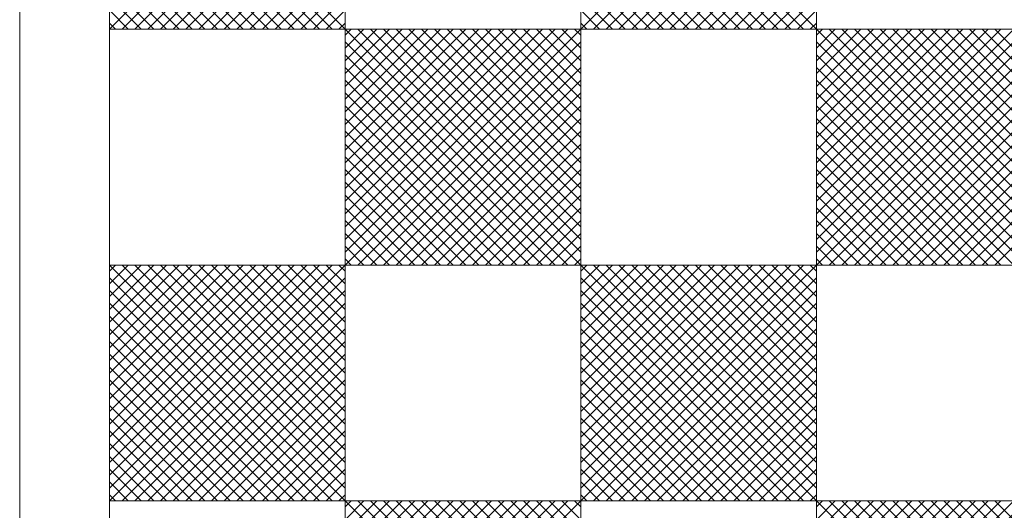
# Model space of a CAD drawing. Header units: centimetres. Extents: x -35.3 to 32, y -35 to 36.2.
# Tile 13 of 54: x -10.3 to 0.6, y -12.1 to -6.7. Entities that reach past the tile are written whole.
import ezdxf

# ---------------------------------------------------------------- set-up
doc = ezdxf.new("R2010")
doc.units = ezdxf.units.CM
doc.header["$MEASUREMENT"] = 0
doc.layers.add('Layer 1', color=7, linetype='Continuous')

msp = doc.modelspace()

# ---------------------------------------------------------------- linework, layer by layer
at = {"layer": 'Layer 1', "lineweight": 9}
msp.add_open_spline([(1.12296, 6.24791), (1.12296, 6.24791), (1.22295, 6.24791), (1.22295, 6.24791), (1.22295, 6.24791), (1.71796, 6.24791), (2.12296, 5.84291), (2.12296, 5.3479), (2.12296, 5.3479), (2.12296, 5.3479), (2.12296, 4.75791), (2.12296, 4.75791), (2.12296, 4.75791), (2.12296, 4.75791), (12.32296, 4.75791), (12.32296, 4.75791), (12.32296, 4.75791), (12.48797, 4.75791), (12.62296, 4.62291), (12.62296, 4.45791), (12.62296, 4.45791), (12.62296, 4.45791), (12.62296, -18.29197), (12.62296, -18.29197), (12.62296, -18.29197), (12.62296, -18.45697), (12.48797, -18.59197), (12.32296, -18.59197), (12.32296, -18.59197), (12.32296, -18.59197), (2.12296, -18.59197), (2.12296, -18.59197), (2.12296, -18.59197), (2.12296, -18.59197), (2.12296, -18.87196), (2.12296, -18.87196), (2.12296, -18.87196), (2.12296, -19.36697), (1.71796, -19.77197), (1.22295, -19.77197), (1.22295, -19.77197), (1.22295, -19.77197), (1.12296, -19.77197), (1.12296, -19.77197), (1.12296, -19.77197), (0.62796, -19.77197), (0.22296, -19.36697), (0.22296, -18.87196), (0.22296, -18.87196), (0.22296, -18.87196), (0.22296, -18.59197), (0.22296, -18.59197), (0.22296, -18.59197), (0.22296, -18.59197), (-9.97704, -18.59197), (-9.97704, -18.59197), (-9.97704, -18.59197), (-10.14204, -18.59197), (-10.27704, -18.45697), (-10.27704, -18.29197), (-10.27704, -18.29197), (-10.27704, -18.29197), (-10.27704, 4.45791), (-10.27704, 4.45791), (-10.27704, 4.45791), (-10.27704, 4.62291), (-10.14204, 4.75791), (-9.97704, 4.75791), (-9.97704, 4.75791), (-9.97704, 4.75791), (0.22296, 4.75791), (0.22296, 4.75791), (0.22296, 4.75791), (0.22296, 4.75791), (0.22296, 5.3479), (0.22296, 5.3479), (0.22296, 5.3479), (0.22296, 5.84291), (0.62796, 6.24791), (1.12296, 6.24791)], degree=3, knots=[0, 0, 0, 0, 0.04761905, 0.04761905, 0.04761905, 0.04761905, 0.0952381, 0.0952381, 0.0952381, 0.0952381, 0.14285714, 0.14285714, 0.14285714, 0.14285714, 0.19047619, 0.19047619, 0.19047619, 0.19047619, 0.23809524, 0.23809524, 0.23809524, 0.23809524, 0.28571429, 0.28571429, 0.28571429, 0.28571429, 0.33333333, 0.33333333, 0.33333333, 0.33333333, 0.38095238, 0.38095238, 0.38095238, 0.38095238, 0.42857143, 0.42857143, 0.42857143, 0.42857143, 0.47619048, 0.47619048, 0.47619048, 0.47619048, 0.52380952, 0.52380952, 0.52380952, 0.52380952, 0.57142857, 0.57142857, 0.57142857, 0.57142857, 0.61904762, 0.61904762, 0.61904762, 0.61904762, 0.66666667, 0.66666667, 0.66666667, 0.66666667, 0.71428571, 0.71428571, 0.71428571, 0.71428571, 0.76190476, 0.76190476, 0.76190476, 0.76190476, 0.80952381, 0.80952381, 0.80952381, 0.80952381, 0.85714286, 0.85714286, 0.85714286, 0.85714286, 0.9047619, 0.9047619, 0.9047619, 0.9047619, 1, 1, 1, 1], dxfattribs=at)
at = {"layer": 'Layer 1', "color": 1, "lineweight": 9}
for points in [[(-9.28154, -6.78202), (-9.28154, -6.78202), (-9.28154, -4.16843), (-9.28154, -4.16843), (-9.28154, -4.16843), (-9.28154, -4.16843), (-6.6679, -4.16843), (-6.6679, -4.16843), (-6.6679, -4.16843), (-6.6679, -4.16843), (-6.6679, -6.78202), (-6.6679, -6.78202), (-6.6679, -6.78202), (-6.6679, -6.78202), (-9.28154, -6.78202), (-9.28154, -6.78202)], [(-4.05426, -6.78202), (-4.05426, -6.78202), (-4.05426, -4.16843), (-4.05426, -4.16843), (-4.05426, -4.16843), (-4.05426, -4.16843), (-1.44062, -4.16843), (-1.44062, -4.16843), (-1.44062, -4.16843), (-1.44062, -4.16843), (-1.44062, -6.78202), (-1.44062, -6.78202), (-1.44062, -6.78202), (-1.44062, -6.78202), (-4.05426, -6.78202), (-4.05426, -6.78202)], [(-6.6679, -9.39561), (-6.6679, -9.39561), (-6.6679, -6.78202), (-6.6679, -6.78202), (-6.6679, -6.78202), (-6.6679, -6.78202), (-4.05426, -6.78202), (-4.05426, -6.78202), (-4.05426, -6.78202), (-4.05426, -6.78202), (-4.05426, -9.39561), (-4.05426, -9.39561), (-4.05426, -9.39561), (-4.05426, -9.39561), (-6.6679, -9.39561), (-6.6679, -9.39561)], [(-1.44062, -9.39561), (-1.44062, -9.39561), (-1.44062, -6.78202), (-1.44062, -6.78202), (-1.44062, -6.78202), (-1.44062, -6.78202), (1.17302, -6.78202), (1.17302, -6.78202), (1.17302, -6.78202), (1.17302, -6.78202), (1.17302, -9.39561), (1.17302, -9.39561), (1.17302, -9.39561), (1.17302, -9.39561), (-1.44062, -9.39561), (-1.44062, -9.39561)], [(-9.28154, -12.0092), (-9.28154, -12.0092), (-9.28154, -9.39561), (-9.28154, -9.39561), (-9.28154, -9.39561), (-9.28154, -9.39561), (-6.6679, -9.39561), (-6.6679, -9.39561), (-6.6679, -9.39561), (-6.6679, -9.39561), (-6.6679, -12.0092), (-6.6679, -12.0092), (-6.6679, -12.0092), (-6.6679, -12.0092), (-9.28154, -12.0092), (-9.28154, -12.0092)], [(-4.05426, -12.0092), (-4.05426, -12.0092), (-4.05426, -9.39561), (-4.05426, -9.39561), (-4.05426, -9.39561), (-4.05426, -9.39561), (-1.44062, -9.39561), (-1.44062, -9.39561), (-1.44062, -9.39561), (-1.44062, -9.39561), (-1.44062, -12.0092), (-1.44062, -12.0092), (-1.44062, -12.0092), (-1.44062, -12.0092), (-4.05426, -12.0092), (-4.05426, -12.0092)], [(-6.6679, -14.62279), (-6.6679, -14.62279), (-6.6679, -12.0092), (-6.6679, -12.0092), (-6.6679, -12.0092), (-6.6679, -12.0092), (-4.05426, -12.0092), (-4.05426, -12.0092), (-4.05426, -12.0092), (-4.05426, -12.0092), (-4.05426, -14.62279), (-4.05426, -14.62279), (-4.05426, -14.62279), (-4.05426, -14.62279), (-6.6679, -14.62279), (-6.6679, -14.62279)], [(-1.44062, -14.62279), (-1.44062, -14.62279), (-1.44062, -12.0092), (-1.44062, -12.0092), (-1.44062, -12.0092), (-1.44062, -12.0092), (1.17302, -12.0092), (1.17302, -12.0092), (1.17302, -12.0092), (1.17302, -12.0092), (1.17302, -14.62279), (1.17302, -14.62279), (1.17302, -14.62279), (1.17302, -14.62279), (-1.44062, -14.62279), (-1.44062, -14.62279)]]:
    msp.add_open_spline(points, degree=3, knots=[0, 0, 0, 0, 0.2, 0.2, 0.2, 0.2, 0.4, 0.4, 0.4, 0.4, 0.6, 0.6, 0.6, 0.6, 1, 1, 1, 1], dxfattribs=at)
for points in [[(-6.6679, -4.16843), (-6.6679, -4.16843), (-9.28154, -6.78202), (-9.28154, -6.78202)], [(-6.6679, -6.78202), (-6.6679, -6.78202), (-9.28154, -4.16843), (-9.28154, -4.16843)], [(-1.44062, -4.16843), (-1.44062, -4.16843), (-4.05426, -6.78202), (-4.05426, -6.78202)], [(-1.44062, -6.78202), (-1.44062, -6.78202), (-4.05426, -4.16843), (-4.05426, -4.16843)], [(-9.28154, -4.30983), (-9.28154, -4.30983), (-6.80935, -6.78202), (-6.80935, -6.78202)], [(-9.1401, -6.78202), (-9.1401, -6.78202), (-6.6679, -4.30982), (-6.6679, -4.30982)], [(-4.05426, -4.30983), (-4.05426, -4.30983), (-1.58207, -6.78202), (-1.58207, -6.78202)], [(-3.91282, -6.78202), (-3.91282, -6.78202), (-1.44062, -4.30982), (-1.44062, -4.30982)], [(-6.95077, -6.78202), (-6.95077, -6.78202), (-9.28154, -4.45125), (-9.28154, -4.45125)], [(-6.6679, -4.45124), (-6.6679, -4.45124), (-8.99868, -6.78202), (-8.99868, -6.78202)], [(-1.72349, -6.78202), (-1.72349, -6.78202), (-4.05426, -4.45125), (-4.05426, -4.45125)], [(-1.44062, -4.45124), (-1.44062, -4.45124), (-3.7714, -6.78202), (-3.7714, -6.78202)], [(-9.28154, -4.59267), (-9.28154, -4.59267), (-7.09219, -6.78202), (-7.09219, -6.78202)], [(-8.85726, -6.78202), (-8.85726, -6.78202), (-6.6679, -4.59266), (-6.6679, -4.59266)], [(-4.05426, -4.59267), (-4.05426, -4.59267), (-1.86491, -6.78202), (-1.86491, -6.78202)], [(-3.62998, -6.78202), (-3.62998, -6.78202), (-1.44062, -4.59266), (-1.44062, -4.59266)], [(-7.23361, -6.78202), (-7.23361, -6.78202), (-9.28154, -4.73409), (-9.28154, -4.73409)], [(-6.6679, -4.73408), (-6.6679, -4.73408), (-8.71584, -6.78202), (-8.71584, -6.78202)], [(-2.00633, -6.78202), (-2.00633, -6.78202), (-4.05426, -4.73409), (-4.05426, -4.73409)], [(-1.44062, -4.73408), (-1.44062, -4.73408), (-3.48856, -6.78202), (-3.48856, -6.78202)], [(-9.28154, -4.87551), (-9.28154, -4.87551), (-7.37503, -6.78202), (-7.37503, -6.78202)], [(-8.57442, -6.78202), (-8.57442, -6.78202), (-6.6679, -4.8755), (-6.6679, -4.8755)], [(-4.05426, -4.87551), (-4.05426, -4.87551), (-2.14775, -6.78202), (-2.14775, -6.78202)], [(-3.34714, -6.78202), (-3.34714, -6.78202), (-1.44062, -4.8755), (-1.44062, -4.8755)], [(-9.28154, -5.01693), (-9.28154, -5.01693), (-7.51645, -6.78202), (-7.51645, -6.78202)], [(-6.6679, -5.01692), (-6.6679, -5.01692), (-8.433, -6.78202), (-8.433, -6.78202)], [(-4.05426, -5.01693), (-4.05426, -5.01693), (-2.28917, -6.78202), (-2.28917, -6.78202)], [(-1.44062, -5.01692), (-1.44062, -5.01692), (-3.20572, -6.78202), (-3.20572, -6.78202)], [(-7.65787, -6.78202), (-7.65787, -6.78202), (-9.28154, -5.15835), (-9.28154, -5.15835)], [(-6.6679, -5.15834), (-6.6679, -5.15834), (-8.29158, -6.78202), (-8.29158, -6.78202)], [(-2.43059, -6.78202), (-2.43059, -6.78202), (-4.05426, -5.15835), (-4.05426, -5.15835)], [(-1.44062, -5.15834), (-1.44062, -5.15834), (-3.0643, -6.78202), (-3.0643, -6.78202)], [(-9.28154, -5.29977), (-9.28154, -5.29977), (-7.79929, -6.78202), (-7.79929, -6.78202)], [(-8.15016, -6.78202), (-8.15016, -6.78202), (-6.6679, -5.29976), (-6.6679, -5.29976)], [(-4.05426, -5.29977), (-4.05426, -5.29977), (-2.57201, -6.78202), (-2.57201, -6.78202)], [(-2.92288, -6.78202), (-2.92288, -6.78202), (-1.44062, -5.29976), (-1.44062, -5.29976)], [(-7.94071, -6.78202), (-7.94071, -6.78202), (-9.28154, -5.44119), (-9.28154, -5.44119)], [(-6.6679, -5.44118), (-6.6679, -5.44118), (-8.00874, -6.78202), (-8.00874, -6.78202)], [(-2.71343, -6.78202), (-2.71343, -6.78202), (-4.05426, -5.44119), (-4.05426, -5.44119)], [(-1.44062, -5.44118), (-1.44062, -5.44118), (-2.78146, -6.78202), (-2.78146, -6.78202)], [(-9.28154, -5.58261), (-9.28154, -5.58261), (-8.08213, -6.78202), (-8.08213, -6.78202)], [(-7.86732, -6.78202), (-7.86732, -6.78202), (-6.6679, -5.5826), (-6.6679, -5.5826)], [(-4.05426, -5.58261), (-4.05426, -5.58261), (-2.85485, -6.78202), (-2.85485, -6.78202)], [(-2.64004, -6.78202), (-2.64004, -6.78202), (-1.44062, -5.5826), (-1.44062, -5.5826)], [(-8.22355, -6.78202), (-8.22355, -6.78202), (-9.28154, -5.72403), (-9.28154, -5.72403)], [(-6.6679, -5.72402), (-6.6679, -5.72402), (-7.7259, -6.78202), (-7.7259, -6.78202)], [(-2.99627, -6.78202), (-2.99627, -6.78202), (-4.05426, -5.72403), (-4.05426, -5.72403)], [(-1.44062, -5.72402), (-1.44062, -5.72402), (-2.49862, -6.78202), (-2.49862, -6.78202)], [(-9.28154, -5.86545), (-9.28154, -5.86545), (-8.36497, -6.78202), (-8.36497, -6.78202)], [(-7.58448, -6.78202), (-7.58448, -6.78202), (-6.6679, -5.86544), (-6.6679, -5.86544)], [(-4.05426, -5.86545), (-4.05426, -5.86545), (-3.13769, -6.78202), (-3.13769, -6.78202)], [(-2.3572, -6.78202), (-2.3572, -6.78202), (-1.44062, -5.86544), (-1.44062, -5.86544)], [(-8.50639, -6.78202), (-8.50639, -6.78202), (-9.28154, -6.00687), (-9.28154, -6.00687)], [(-6.6679, -6.00686), (-6.6679, -6.00686), (-7.44306, -6.78202), (-7.44306, -6.78202)], [(-3.27911, -6.78202), (-3.27911, -6.78202), (-4.05426, -6.00687), (-4.05426, -6.00687)], [(-1.44062, -6.00686), (-1.44062, -6.00686), (-2.21578, -6.78202), (-2.21578, -6.78202)], [(-9.28154, -6.14829), (-9.28154, -6.14829), (-8.64781, -6.78202), (-8.64781, -6.78202)], [(-7.30164, -6.78202), (-7.30164, -6.78202), (-6.6679, -6.14828), (-6.6679, -6.14828)], [(-4.05426, -6.14829), (-4.05426, -6.14829), (-3.42053, -6.78202), (-3.42053, -6.78202)], [(-2.07436, -6.78202), (-2.07436, -6.78202), (-1.44062, -6.14828), (-1.44062, -6.14828)], [(-8.78923, -6.78202), (-8.78923, -6.78202), (-9.28154, -6.28971), (-9.28154, -6.28971)], [(-6.6679, -6.2897), (-6.6679, -6.2897), (-7.16022, -6.78202), (-7.16022, -6.78202)], [(-3.56195, -6.78202), (-3.56195, -6.78202), (-4.05426, -6.28971), (-4.05426, -6.28971)], [(-1.44062, -6.2897), (-1.44062, -6.2897), (-1.93294, -6.78202), (-1.93294, -6.78202)], [(-8.93065, -6.78202), (-8.93065, -6.78202), (-9.28154, -6.43113), (-9.28154, -6.43113)], [(-7.0188, -6.78202), (-7.0188, -6.78202), (-6.6679, -6.43112), (-6.6679, -6.43112)], [(-3.70337, -6.78202), (-3.70337, -6.78202), (-4.05426, -6.43113), (-4.05426, -6.43113)], [(-1.79152, -6.78202), (-1.79152, -6.78202), (-1.44062, -6.43112), (-1.44062, -6.43112)], [(-9.28154, -6.57255), (-9.28154, -6.57255), (-9.07207, -6.78202), (-9.07207, -6.78202)], [(-6.6679, -6.57254), (-6.6679, -6.57254), (-6.87738, -6.78202), (-6.87738, -6.78202)], [(-4.05426, -6.57255), (-4.05426, -6.57255), (-3.84479, -6.78202), (-3.84479, -6.78202)], [(-1.44062, -6.57254), (-1.44062, -6.57254), (-1.6501, -6.78202), (-1.6501, -6.78202)], [(-9.28154, -6.71397), (-9.28154, -6.71397), (-9.21349, -6.78202), (-9.21349, -6.78202)], [(-6.73596, -6.78202), (-6.73596, -6.78202), (-6.6679, -6.71396), (-6.6679, -6.71396)], [(-4.05426, -6.71397), (-4.05426, -6.71397), (-3.98621, -6.78202), (-3.98621, -6.78202)], [(-1.50868, -6.78202), (-1.50868, -6.78202), (-1.44062, -6.71396), (-1.44062, -6.71396)], [(-9.28154, -9.39561), (-9.28154, -9.39561), (-9.28154, -6.78202), (-9.28154, -6.78202)], [(-6.6679, -6.85007), (-6.6679, -6.85007), (-6.59985, -6.78202), (-6.59985, -6.78202)], [(-6.6679, -6.99149), (-6.6679, -6.99149), (-6.45843, -6.78202), (-6.45843, -6.78202)], [(-6.31701, -6.78202), (-6.31701, -6.78202), (-6.6679, -7.13291), (-6.6679, -7.13291)], [(-6.17559, -6.78202), (-6.17559, -6.78202), (-6.6679, -7.27433), (-6.6679, -7.27433)], [(-6.6679, -7.41575), (-6.6679, -7.41575), (-6.03417, -6.78202), (-6.03417, -6.78202)], [(-5.89275, -6.78202), (-5.89275, -6.78202), (-6.6679, -7.55717), (-6.6679, -7.55717)], [(-6.6679, -7.69859), (-6.6679, -7.69859), (-5.75133, -6.78202), (-5.75133, -6.78202)], [(-5.60991, -6.78202), (-5.60991, -6.78202), (-6.6679, -7.84001), (-6.6679, -7.84001)], [(-6.6679, -7.98143), (-6.6679, -7.98143), (-5.46849, -6.78202), (-5.46849, -6.78202)], [(-5.32707, -6.78202), (-5.32707, -6.78202), (-6.6679, -8.12285), (-6.6679, -8.12285)], [(-6.6679, -8.26427), (-6.6679, -8.26427), (-5.18565, -6.78202), (-5.18565, -6.78202)], [(-5.04423, -6.78202), (-5.04423, -6.78202), (-6.6679, -8.40569), (-6.6679, -8.40569)], [(-6.6679, -8.54711), (-6.6679, -8.54711), (-4.90281, -6.78202), (-4.90281, -6.78202)], [(-6.6679, -8.68853), (-6.6679, -8.68853), (-4.76139, -6.78202), (-4.76139, -6.78202)], [(-4.61997, -6.78202), (-4.61997, -6.78202), (-6.6679, -8.82995), (-6.6679, -8.82995)], [(-6.6679, -8.97137), (-6.6679, -8.97137), (-4.47855, -6.78202), (-4.47855, -6.78202)], [(-4.33713, -6.78202), (-4.33713, -6.78202), (-6.6679, -9.11279), (-6.6679, -9.11279)], [(-6.6679, -9.25421), (-6.6679, -9.25421), (-4.19571, -6.78202), (-4.19571, -6.78202)], [(-4.05426, -6.78202), (-4.05426, -6.78202), (-6.6679, -9.39561), (-6.6679, -9.39561)], [(-4.05426, -9.39561), (-4.05426, -9.39561), (-6.6679, -6.78202), (-6.6679, -6.78202)], [(-6.52646, -6.78202), (-6.52646, -6.78202), (-4.05426, -9.25422), (-4.05426, -9.25422)], [(-4.05426, -9.1128), (-4.05426, -9.1128), (-6.38504, -6.78202), (-6.38504, -6.78202)], [(-6.24362, -6.78202), (-6.24362, -6.78202), (-4.05426, -8.97138), (-4.05426, -8.97138)], [(-4.05426, -8.82996), (-4.05426, -8.82996), (-6.1022, -6.78202), (-6.1022, -6.78202)], [(-5.96078, -6.78202), (-5.96078, -6.78202), (-4.05426, -8.68854), (-4.05426, -8.68854)], [(-4.05426, -8.54712), (-4.05426, -8.54712), (-5.81936, -6.78202), (-5.81936, -6.78202)], [(-4.05426, -8.4057), (-4.05426, -8.4057), (-5.67794, -6.78202), (-5.67794, -6.78202)], [(-5.53652, -6.78202), (-5.53652, -6.78202), (-4.05426, -8.26428), (-4.05426, -8.26428)], [(-4.05426, -8.12286), (-4.05426, -8.12286), (-5.3951, -6.78202), (-5.3951, -6.78202)], [(-5.25368, -6.78202), (-5.25368, -6.78202), (-4.05426, -7.98144), (-4.05426, -7.98144)], [(-4.05426, -7.84002), (-4.05426, -7.84002), (-5.11226, -6.78202), (-5.11226, -6.78202)], [(-4.97084, -6.78202), (-4.97084, -6.78202), (-4.05426, -7.6986), (-4.05426, -7.6986)], [(-4.05426, -7.55718), (-4.05426, -7.55718), (-4.82942, -6.78202), (-4.82942, -6.78202)], [(-4.688, -6.78202), (-4.688, -6.78202), (-4.05426, -7.41576), (-4.05426, -7.41576)], [(-4.05426, -7.27434), (-4.05426, -7.27434), (-4.54658, -6.78202), (-4.54658, -6.78202)], [(-4.40516, -6.78202), (-4.40516, -6.78202), (-4.05426, -7.13292), (-4.05426, -7.13292)], [(-4.05426, -6.9915), (-4.05426, -6.9915), (-4.26374, -6.78202), (-4.26374, -6.78202)], [(-4.12232, -6.78202), (-4.12232, -6.78202), (-4.05426, -6.85008), (-4.05426, -6.85008)], [(-1.44062, -6.85007), (-1.44062, -6.85007), (-1.37257, -6.78202), (-1.37257, -6.78202)], [(-1.44062, -6.99149), (-1.44062, -6.99149), (-1.23115, -6.78202), (-1.23115, -6.78202)], [(-1.08973, -6.78202), (-1.08973, -6.78202), (-1.44062, -7.13291), (-1.44062, -7.13291)], [(-0.94831, -6.78202), (-0.94831, -6.78202), (-1.44062, -7.27433), (-1.44062, -7.27433)], [(-1.44062, -7.41575), (-1.44062, -7.41575), (-0.80689, -6.78202), (-0.80689, -6.78202)], [(-0.66547, -6.78202), (-0.66547, -6.78202), (-1.44062, -7.55717), (-1.44062, -7.55717)], [(-1.44062, -7.69859), (-1.44062, -7.69859), (-0.52405, -6.78202), (-0.52405, -6.78202)], [(-0.38263, -6.78202), (-0.38263, -6.78202), (-1.44062, -7.84001), (-1.44062, -7.84001)], [(-1.44062, -7.98143), (-1.44062, -7.98143), (-0.24121, -6.78202), (-0.24121, -6.78202)], [(-0.09979, -6.78202), (-0.09979, -6.78202), (-1.44062, -8.12285), (-1.44062, -8.12285)], [(-1.44062, -8.26427), (-1.44062, -8.26427), (0.04163, -6.78202), (0.04163, -6.78202)], [(0.18305, -6.78202), (0.18305, -6.78202), (-1.44062, -8.40569), (-1.44062, -8.40569)], [(-1.44062, -8.54711), (-1.44062, -8.54711), (0.32447, -6.78202), (0.32447, -6.78202)], [(-1.44062, -8.68853), (-1.44062, -8.68853), (0.46589, -6.78202), (0.46589, -6.78202)], [(0.60731, -6.78202), (0.60731, -6.78202), (-1.44062, -8.82995), (-1.44062, -8.82995)], [(-1.44062, -8.97137), (-1.44062, -8.97137), (0.74873, -6.78202), (0.74873, -6.78202)], [(0.89015, -6.78202), (0.89015, -6.78202), (-1.44062, -9.11279), (-1.44062, -9.11279)], [(-1.44062, -9.25421), (-1.44062, -9.25421), (1.03157, -6.78202), (1.03157, -6.78202)], [(1.17302, -6.78202), (1.17302, -6.78202), (-1.44062, -9.39561), (-1.44062, -9.39561)], [(1.17302, -9.39561), (1.17302, -9.39561), (-1.44062, -6.78202), (-1.44062, -6.78202)], [(-1.29918, -6.78202), (-1.29918, -6.78202), (1.17302, -9.25422), (1.17302, -9.25422)], [(1.17302, -9.1128), (1.17302, -9.1128), (-1.15776, -6.78202), (-1.15776, -6.78202)], [(-1.01634, -6.78202), (-1.01634, -6.78202), (1.17302, -8.97138), (1.17302, -8.97138)], [(1.17302, -8.82996), (1.17302, -8.82996), (-0.87492, -6.78202), (-0.87492, -6.78202)], [(-0.7335, -6.78202), (-0.7335, -6.78202), (1.17302, -8.68854), (1.17302, -8.68854)], [(1.17302, -8.54712), (1.17302, -8.54712), (-0.59208, -6.78202), (-0.59208, -6.78202)], [(1.17302, -8.4057), (1.17302, -8.4057), (-0.45066, -6.78202), (-0.45066, -6.78202)], [(-0.30924, -6.78202), (-0.30924, -6.78202), (1.17302, -8.26428), (1.17302, -8.26428)], [(1.17302, -8.12286), (1.17302, -8.12286), (-0.16782, -6.78202), (-0.16782, -6.78202)], [(-0.0264, -6.78202), (-0.0264, -6.78202), (1.17302, -7.98144), (1.17302, -7.98144)], [(1.17302, -7.84002), (1.17302, -7.84002), (0.11502, -6.78202), (0.11502, -6.78202)], [(0.25644, -6.78202), (0.25644, -6.78202), (1.17302, -7.6986), (1.17302, -7.6986)], [(1.17302, -7.55718), (1.17302, -7.55718), (0.39786, -6.78202), (0.39786, -6.78202)], [(0.53928, -6.78202), (0.53928, -6.78202), (1.17302, -7.41576), (1.17302, -7.41576)], [(-6.6679, -6.92342), (-6.6679, -6.92342), (-4.19571, -9.39561), (-4.19571, -9.39561)], [(-6.52646, -9.39561), (-6.52646, -9.39561), (-4.05426, -6.92341), (-4.05426, -6.92341)], [(-1.44062, -6.92342), (-1.44062, -6.92342), (1.03157, -9.39561), (1.03157, -9.39561)], [(-1.29918, -9.39561), (-1.29918, -9.39561), (1.17302, -6.92341), (1.17302, -6.92341)], [(-4.33713, -9.39561), (-4.33713, -9.39561), (-6.6679, -7.06484), (-6.6679, -7.06484)], [(-4.05426, -7.06483), (-4.05426, -7.06483), (-6.38504, -9.39561), (-6.38504, -9.39561)], [(0.89015, -9.39561), (0.89015, -9.39561), (-1.44062, -7.06484), (-1.44062, -7.06484)], [(1.17302, -7.06483), (1.17302, -7.06483), (-1.15776, -9.39561), (-1.15776, -9.39561)], [(-6.6679, -7.20626), (-6.6679, -7.20626), (-4.47855, -9.39561), (-4.47855, -9.39561)], [(-6.24362, -9.39561), (-6.24362, -9.39561), (-4.05426, -7.20625), (-4.05426, -7.20625)], [(-1.44062, -7.20626), (-1.44062, -7.20626), (0.74873, -9.39561), (0.74873, -9.39561)], [(-1.01634, -9.39561), (-1.01634, -9.39561), (1.17302, -7.20625), (1.17302, -7.20625)], [(-4.61997, -9.39561), (-4.61997, -9.39561), (-6.6679, -7.34768), (-6.6679, -7.34768)], [(-4.05426, -7.34767), (-4.05426, -7.34767), (-6.1022, -9.39561), (-6.1022, -9.39561)], [(0.60731, -9.39561), (0.60731, -9.39561), (-1.44062, -7.34768), (-1.44062, -7.34768)], [(1.17302, -7.34767), (1.17302, -7.34767), (-0.87492, -9.39561), (-0.87492, -9.39561)], [(-6.6679, -7.4891), (-6.6679, -7.4891), (-4.76139, -9.39561), (-4.76139, -9.39561)], [(-5.96078, -9.39561), (-5.96078, -9.39561), (-4.05426, -7.48909), (-4.05426, -7.48909)], [(-1.44062, -7.4891), (-1.44062, -7.4891), (0.46589, -9.39561), (0.46589, -9.39561)], [(-0.7335, -9.39561), (-0.7335, -9.39561), (1.17302, -7.48909), (1.17302, -7.48909)], [(-6.6679, -7.63052), (-6.6679, -7.63052), (-4.90281, -9.39561), (-4.90281, -9.39561)], [(-4.05426, -7.63051), (-4.05426, -7.63051), (-5.81936, -9.39561), (-5.81936, -9.39561)], [(-1.44062, -7.63052), (-1.44062, -7.63052), (0.32447, -9.39561), (0.32447, -9.39561)], [(1.17302, -7.63051), (1.17302, -7.63051), (-0.59208, -9.39561), (-0.59208, -9.39561)], [(-5.04423, -9.39561), (-5.04423, -9.39561), (-6.6679, -7.77194), (-6.6679, -7.77194)], [(-4.05426, -7.77193), (-4.05426, -7.77193), (-5.67794, -9.39561), (-5.67794, -9.39561)], [(0.18305, -9.39561), (0.18305, -9.39561), (-1.44062, -7.77194), (-1.44062, -7.77194)], [(1.17302, -7.77193), (1.17302, -7.77193), (-0.45066, -9.39561), (-0.45066, -9.39561)], [(-6.6679, -7.91336), (-6.6679, -7.91336), (-5.18565, -9.39561), (-5.18565, -9.39561)], [(-5.53652, -9.39561), (-5.53652, -9.39561), (-4.05426, -7.91335), (-4.05426, -7.91335)], [(-1.44062, -7.91336), (-1.44062, -7.91336), (0.04163, -9.39561), (0.04163, -9.39561)], [(-0.30924, -9.39561), (-0.30924, -9.39561), (1.17302, -7.91335), (1.17302, -7.91335)], [(-5.32707, -9.39561), (-5.32707, -9.39561), (-6.6679, -8.05478), (-6.6679, -8.05478)], [(-4.05426, -8.05477), (-4.05426, -8.05477), (-5.3951, -9.39561), (-5.3951, -9.39561)], [(-0.09979, -9.39561), (-0.09979, -9.39561), (-1.44062, -8.05478), (-1.44062, -8.05478)], [(1.17302, -8.05477), (1.17302, -8.05477), (-0.16782, -9.39561), (-0.16782, -9.39561)], [(-6.6679, -8.1962), (-6.6679, -8.1962), (-5.46849, -9.39561), (-5.46849, -9.39561)], [(-5.25368, -9.39561), (-5.25368, -9.39561), (-4.05426, -8.19619), (-4.05426, -8.19619)], [(-1.44062, -8.1962), (-1.44062, -8.1962), (-0.24121, -9.39561), (-0.24121, -9.39561)], [(-0.0264, -9.39561), (-0.0264, -9.39561), (1.17302, -8.19619), (1.17302, -8.19619)], [(-5.60991, -9.39561), (-5.60991, -9.39561), (-6.6679, -8.33762), (-6.6679, -8.33762)], [(-4.05426, -8.33761), (-4.05426, -8.33761), (-5.11226, -9.39561), (-5.11226, -9.39561)], [(-0.38263, -9.39561), (-0.38263, -9.39561), (-1.44062, -8.33762), (-1.44062, -8.33762)], [(1.17302, -8.33761), (1.17302, -8.33761), (0.11502, -9.39561), (0.11502, -9.39561)], [(-6.6679, -8.47904), (-6.6679, -8.47904), (-5.75133, -9.39561), (-5.75133, -9.39561)], [(-4.97084, -9.39561), (-4.97084, -9.39561), (-4.05426, -8.47903), (-4.05426, -8.47903)], [(-1.44062, -8.47904), (-1.44062, -8.47904), (-0.52405, -9.39561), (-0.52405, -9.39561)], [(0.25644, -9.39561), (0.25644, -9.39561), (1.17302, -8.47903), (1.17302, -8.47903)], [(-5.89275, -9.39561), (-5.89275, -9.39561), (-6.6679, -8.62046), (-6.6679, -8.62046)], [(-4.05426, -8.62045), (-4.05426, -8.62045), (-4.82942, -9.39561), (-4.82942, -9.39561)], [(-0.66547, -9.39561), (-0.66547, -9.39561), (-1.44062, -8.62046), (-1.44062, -8.62046)], [(1.17302, -8.62045), (1.17302, -8.62045), (0.39786, -9.39561), (0.39786, -9.39561)], [(-6.6679, -8.76188), (-6.6679, -8.76188), (-6.03417, -9.39561), (-6.03417, -9.39561)], [(-4.688, -9.39561), (-4.688, -9.39561), (-4.05426, -8.76187), (-4.05426, -8.76187)], [(-1.44062, -8.76188), (-1.44062, -8.76188), (-0.80689, -9.39561), (-0.80689, -9.39561)], [(0.53928, -9.39561), (0.53928, -9.39561), (1.17302, -8.76187), (1.17302, -8.76187)], [(-6.17559, -9.39561), (-6.17559, -9.39561), (-6.6679, -8.9033), (-6.6679, -8.9033)], [(-4.05426, -8.90329), (-4.05426, -8.90329), (-4.54658, -9.39561), (-4.54658, -9.39561)], [(-0.94831, -9.39561), (-0.94831, -9.39561), (-1.44062, -8.9033), (-1.44062, -8.9033)], [(-6.31701, -9.39561), (-6.31701, -9.39561), (-6.6679, -9.04472), (-6.6679, -9.04472)], [(-4.40516, -9.39561), (-4.40516, -9.39561), (-4.05426, -9.04471), (-4.05426, -9.04471)], [(-1.08973, -9.39561), (-1.08973, -9.39561), (-1.44062, -9.04472), (-1.44062, -9.04472)], [(-6.6679, -9.18614), (-6.6679, -9.18614), (-6.45843, -9.39561), (-6.45843, -9.39561)], [(-4.05426, -9.18613), (-4.05426, -9.18613), (-4.26374, -9.39561), (-4.26374, -9.39561)], [(-1.44062, -9.18614), (-1.44062, -9.18614), (-1.23115, -9.39561), (-1.23115, -9.39561)], [(-6.6679, -9.32756), (-6.6679, -9.32756), (-6.59985, -9.39561), (-6.59985, -9.39561)], [(-4.12232, -9.39561), (-4.12232, -9.39561), (-4.05426, -9.32755), (-4.05426, -9.32755)], [(-1.44062, -9.32756), (-1.44062, -9.32756), (-1.37257, -9.39561), (-1.37257, -9.39561)], [(-9.28154, -9.46366), (-9.28154, -9.46366), (-9.21349, -9.39561), (-9.21349, -9.39561)], [(-9.28154, -9.60508), (-9.28154, -9.60508), (-9.07207, -9.39561), (-9.07207, -9.39561)], [(-8.93065, -9.39561), (-8.93065, -9.39561), (-9.28154, -9.7465), (-9.28154, -9.7465)], [(-8.78923, -9.39561), (-8.78923, -9.39561), (-9.28154, -9.88792), (-9.28154, -9.88792)], [(-9.28154, -10.02934), (-9.28154, -10.02934), (-8.64781, -9.39561), (-8.64781, -9.39561)], [(-8.50639, -9.39561), (-8.50639, -9.39561), (-9.28154, -10.17076), (-9.28154, -10.17076)], [(-9.28154, -10.31218), (-9.28154, -10.31218), (-8.36497, -9.39561), (-8.36497, -9.39561)], [(-8.22355, -9.39561), (-8.22355, -9.39561), (-9.28154, -10.4536), (-9.28154, -10.4536)], [(-9.28154, -10.59502), (-9.28154, -10.59502), (-8.08213, -9.39561), (-8.08213, -9.39561)], [(-7.94071, -9.39561), (-7.94071, -9.39561), (-9.28154, -10.73644), (-9.28154, -10.73644)], [(-9.28154, -10.87786), (-9.28154, -10.87786), (-7.79929, -9.39561), (-7.79929, -9.39561)], [(-7.65787, -9.39561), (-7.65787, -9.39561), (-9.28154, -11.01928), (-9.28154, -11.01928)], [(-9.28154, -11.1607), (-9.28154, -11.1607), (-7.51645, -9.39561), (-7.51645, -9.39561)], [(-9.28154, -11.30212), (-9.28154, -11.30212), (-7.37503, -9.39561), (-7.37503, -9.39561)], [(-7.23361, -9.39561), (-7.23361, -9.39561), (-9.28154, -11.44354), (-9.28154, -11.44354)], [(-9.28154, -11.58496), (-9.28154, -11.58496), (-7.09219, -9.39561), (-7.09219, -9.39561)], [(-6.95077, -9.39561), (-6.95077, -9.39561), (-9.28154, -11.72638), (-9.28154, -11.72638)], [(-9.28154, -11.8678), (-9.28154, -11.8678), (-6.80935, -9.39561), (-6.80935, -9.39561)], [(-6.6679, -9.39561), (-6.6679, -9.39561), (-9.28154, -12.0092), (-9.28154, -12.0092)], [(-6.6679, -12.0092), (-6.6679, -12.0092), (-9.28154, -9.39561), (-9.28154, -9.39561)], [(-9.1401, -9.39561), (-9.1401, -9.39561), (-6.6679, -11.86781), (-6.6679, -11.86781)], [(-6.6679, -11.72639), (-6.6679, -11.72639), (-8.99868, -9.39561), (-8.99868, -9.39561)], [(-8.85726, -9.39561), (-8.85726, -9.39561), (-6.6679, -11.58497), (-6.6679, -11.58497)], [(-6.6679, -11.44355), (-6.6679, -11.44355), (-8.71584, -9.39561), (-8.71584, -9.39561)], [(-8.57442, -9.39561), (-8.57442, -9.39561), (-6.6679, -11.30213), (-6.6679, -11.30213)], [(-6.6679, -11.16071), (-6.6679, -11.16071), (-8.433, -9.39561), (-8.433, -9.39561)], [(-6.6679, -11.01929), (-6.6679, -11.01929), (-8.29158, -9.39561), (-8.29158, -9.39561)], [(-8.15016, -9.39561), (-8.15016, -9.39561), (-6.6679, -10.87787), (-6.6679, -10.87787)], [(-6.6679, -10.73645), (-6.6679, -10.73645), (-8.00874, -9.39561), (-8.00874, -9.39561)], [(-7.86732, -9.39561), (-7.86732, -9.39561), (-6.6679, -10.59503), (-6.6679, -10.59503)], [(-6.6679, -10.45361), (-6.6679, -10.45361), (-7.7259, -9.39561), (-7.7259, -9.39561)], [(-7.58448, -9.39561), (-7.58448, -9.39561), (-6.6679, -10.31219), (-6.6679, -10.31219)], [(-6.6679, -10.17077), (-6.6679, -10.17077), (-7.44306, -9.39561), (-7.44306, -9.39561)], [(-7.30164, -9.39561), (-7.30164, -9.39561), (-6.6679, -10.02935), (-6.6679, -10.02935)], [(-6.6679, -9.88793), (-6.6679, -9.88793), (-7.16022, -9.39561), (-7.16022, -9.39561)], [(-7.0188, -9.39561), (-7.0188, -9.39561), (-6.6679, -9.74651), (-6.6679, -9.74651)], [(-6.6679, -9.60509), (-6.6679, -9.60509), (-6.87738, -9.39561), (-6.87738, -9.39561)], [(-6.73596, -9.39561), (-6.73596, -9.39561), (-6.6679, -9.46367), (-6.6679, -9.46367)], [(-4.05426, -9.46366), (-4.05426, -9.46366), (-3.98621, -9.39561), (-3.98621, -9.39561)], [(-4.05426, -9.60508), (-4.05426, -9.60508), (-3.84479, -9.39561), (-3.84479, -9.39561)], [(-3.70337, -9.39561), (-3.70337, -9.39561), (-4.05426, -9.7465), (-4.05426, -9.7465)], [(-3.56195, -9.39561), (-3.56195, -9.39561), (-4.05426, -9.88792), (-4.05426, -9.88792)], [(-4.05426, -10.02934), (-4.05426, -10.02934), (-3.42053, -9.39561), (-3.42053, -9.39561)], [(-3.27911, -9.39561), (-3.27911, -9.39561), (-4.05426, -10.17076), (-4.05426, -10.17076)], [(-4.05426, -10.31218), (-4.05426, -10.31218), (-3.13769, -9.39561), (-3.13769, -9.39561)], [(-2.99627, -9.39561), (-2.99627, -9.39561), (-4.05426, -10.4536), (-4.05426, -10.4536)], [(-4.05426, -10.59502), (-4.05426, -10.59502), (-2.85485, -9.39561), (-2.85485, -9.39561)], [(-2.71343, -9.39561), (-2.71343, -9.39561), (-4.05426, -10.73644), (-4.05426, -10.73644)], [(-4.05426, -10.87786), (-4.05426, -10.87786), (-2.57201, -9.39561), (-2.57201, -9.39561)], [(-2.43059, -9.39561), (-2.43059, -9.39561), (-4.05426, -11.01928), (-4.05426, -11.01928)], [(-4.05426, -11.1607), (-4.05426, -11.1607), (-2.28917, -9.39561), (-2.28917, -9.39561)], [(-4.05426, -11.30212), (-4.05426, -11.30212), (-2.14775, -9.39561), (-2.14775, -9.39561)], [(-2.00633, -9.39561), (-2.00633, -9.39561), (-4.05426, -11.44354), (-4.05426, -11.44354)], [(-4.05426, -11.58496), (-4.05426, -11.58496), (-1.86491, -9.39561), (-1.86491, -9.39561)], [(-1.72349, -9.39561), (-1.72349, -9.39561), (-4.05426, -11.72638), (-4.05426, -11.72638)], [(-4.05426, -11.8678), (-4.05426, -11.8678), (-1.58207, -9.39561), (-1.58207, -9.39561)], [(-1.44062, -9.39561), (-1.44062, -9.39561), (-4.05426, -12.0092), (-4.05426, -12.0092)], [(-1.44062, -12.0092), (-1.44062, -12.0092), (-4.05426, -9.39561), (-4.05426, -9.39561)], [(-3.91282, -9.39561), (-3.91282, -9.39561), (-1.44062, -11.86781), (-1.44062, -11.86781)], [(-1.44062, -11.72639), (-1.44062, -11.72639), (-3.7714, -9.39561), (-3.7714, -9.39561)], [(-3.62998, -9.39561), (-3.62998, -9.39561), (-1.44062, -11.58497), (-1.44062, -11.58497)], [(-1.44062, -11.44355), (-1.44062, -11.44355), (-3.48856, -9.39561), (-3.48856, -9.39561)], [(-3.34714, -9.39561), (-3.34714, -9.39561), (-1.44062, -11.30213), (-1.44062, -11.30213)], [(-1.44062, -11.16071), (-1.44062, -11.16071), (-3.20572, -9.39561), (-3.20572, -9.39561)], [(-1.44062, -11.01929), (-1.44062, -11.01929), (-3.0643, -9.39561), (-3.0643, -9.39561)], [(-2.92288, -9.39561), (-2.92288, -9.39561), (-1.44062, -10.87787), (-1.44062, -10.87787)], [(-1.44062, -10.73645), (-1.44062, -10.73645), (-2.78146, -9.39561), (-2.78146, -9.39561)], [(-2.64004, -9.39561), (-2.64004, -9.39561), (-1.44062, -10.59503), (-1.44062, -10.59503)], [(-1.44062, -10.45361), (-1.44062, -10.45361), (-2.49862, -9.39561), (-2.49862, -9.39561)], [(-2.3572, -9.39561), (-2.3572, -9.39561), (-1.44062, -10.31219), (-1.44062, -10.31219)], [(-1.44062, -10.17077), (-1.44062, -10.17077), (-2.21578, -9.39561), (-2.21578, -9.39561)], [(-2.07436, -9.39561), (-2.07436, -9.39561), (-1.44062, -10.02935), (-1.44062, -10.02935)], [(-1.44062, -9.88793), (-1.44062, -9.88793), (-1.93294, -9.39561), (-1.93294, -9.39561)], [(-1.79152, -9.39561), (-1.79152, -9.39561), (-1.44062, -9.74651), (-1.44062, -9.74651)], [(-1.44062, -9.60509), (-1.44062, -9.60509), (-1.6501, -9.39561), (-1.6501, -9.39561)], [(-1.50868, -9.39561), (-1.50868, -9.39561), (-1.44062, -9.46367), (-1.44062, -9.46367)], [(-9.28154, -9.53701), (-9.28154, -9.53701), (-6.80935, -12.0092), (-6.80935, -12.0092)], [(-9.1401, -12.0092), (-9.1401, -12.0092), (-6.6679, -9.537), (-6.6679, -9.537)], [(-4.05426, -9.53701), (-4.05426, -9.53701), (-1.58207, -12.0092), (-1.58207, -12.0092)], [(-3.91282, -12.0092), (-3.91282, -12.0092), (-1.44062, -9.537), (-1.44062, -9.537)], [(-6.95077, -12.0092), (-6.95077, -12.0092), (-9.28154, -9.67843), (-9.28154, -9.67843)], [(-6.6679, -9.67842), (-6.6679, -9.67842), (-8.99868, -12.0092), (-8.99868, -12.0092)], [(-1.72349, -12.0092), (-1.72349, -12.0092), (-4.05426, -9.67843), (-4.05426, -9.67843)], [(-1.44062, -9.67842), (-1.44062, -9.67842), (-3.7714, -12.0092), (-3.7714, -12.0092)], [(-9.28154, -9.81985), (-9.28154, -9.81985), (-7.09219, -12.0092), (-7.09219, -12.0092)], [(-8.85726, -12.0092), (-8.85726, -12.0092), (-6.6679, -9.81984), (-6.6679, -9.81984)], [(-4.05426, -9.81985), (-4.05426, -9.81985), (-1.86491, -12.0092), (-1.86491, -12.0092)], [(-3.62998, -12.0092), (-3.62998, -12.0092), (-1.44062, -9.81984), (-1.44062, -9.81984)], [(-7.23361, -12.0092), (-7.23361, -12.0092), (-9.28154, -9.96127), (-9.28154, -9.96127)], [(-6.6679, -9.96126), (-6.6679, -9.96126), (-8.71584, -12.0092), (-8.71584, -12.0092)], [(-2.00633, -12.0092), (-2.00633, -12.0092), (-4.05426, -9.96127), (-4.05426, -9.96127)], [(-1.44062, -9.96126), (-1.44062, -9.96126), (-3.48856, -12.0092), (-3.48856, -12.0092)], [(-9.28154, -10.10269), (-9.28154, -10.10269), (-7.37503, -12.0092), (-7.37503, -12.0092)], [(-8.57442, -12.0092), (-8.57442, -12.0092), (-6.6679, -10.10268), (-6.6679, -10.10268)], [(-4.05426, -10.10269), (-4.05426, -10.10269), (-2.14775, -12.0092), (-2.14775, -12.0092)], [(-3.34714, -12.0092), (-3.34714, -12.0092), (-1.44062, -10.10268), (-1.44062, -10.10268)], [(-9.28154, -10.24411), (-9.28154, -10.24411), (-7.51645, -12.0092), (-7.51645, -12.0092)], [(-6.6679, -10.2441), (-6.6679, -10.2441), (-8.433, -12.0092), (-8.433, -12.0092)], [(-4.05426, -10.24411), (-4.05426, -10.24411), (-2.28917, -12.0092), (-2.28917, -12.0092)], [(-1.44062, -10.2441), (-1.44062, -10.2441), (-3.20572, -12.0092), (-3.20572, -12.0092)], [(-7.65787, -12.0092), (-7.65787, -12.0092), (-9.28154, -10.38553), (-9.28154, -10.38553)], [(-6.6679, -10.38552), (-6.6679, -10.38552), (-8.29158, -12.0092), (-8.29158, -12.0092)], [(-2.43059, -12.0092), (-2.43059, -12.0092), (-4.05426, -10.38553), (-4.05426, -10.38553)], [(-1.44062, -10.38552), (-1.44062, -10.38552), (-3.0643, -12.0092), (-3.0643, -12.0092)], [(-9.28154, -10.52695), (-9.28154, -10.52695), (-7.79929, -12.0092), (-7.79929, -12.0092)], [(-8.15016, -12.0092), (-8.15016, -12.0092), (-6.6679, -10.52694), (-6.6679, -10.52694)], [(-4.05426, -10.52695), (-4.05426, -10.52695), (-2.57201, -12.0092), (-2.57201, -12.0092)], [(-2.92288, -12.0092), (-2.92288, -12.0092), (-1.44062, -10.52694), (-1.44062, -10.52694)], [(-7.94071, -12.0092), (-7.94071, -12.0092), (-9.28154, -10.66837), (-9.28154, -10.66837)], [(-6.6679, -10.66836), (-6.6679, -10.66836), (-8.00874, -12.0092), (-8.00874, -12.0092)], [(-2.71343, -12.0092), (-2.71343, -12.0092), (-4.05426, -10.66837), (-4.05426, -10.66837)], [(-1.44062, -10.66836), (-1.44062, -10.66836), (-2.78146, -12.0092), (-2.78146, -12.0092)], [(-9.28154, -10.80979), (-9.28154, -10.80979), (-8.08213, -12.0092), (-8.08213, -12.0092)], [(-7.86732, -12.0092), (-7.86732, -12.0092), (-6.6679, -10.80978), (-6.6679, -10.80978)], [(-4.05426, -10.80979), (-4.05426, -10.80979), (-2.85485, -12.0092), (-2.85485, -12.0092)], [(-2.64004, -12.0092), (-2.64004, -12.0092), (-1.44062, -10.80978), (-1.44062, -10.80978)], [(-8.22355, -12.0092), (-8.22355, -12.0092), (-9.28154, -10.95121), (-9.28154, -10.95121)], [(-6.6679, -10.9512), (-6.6679, -10.9512), (-7.7259, -12.0092), (-7.7259, -12.0092)], [(-2.99627, -12.0092), (-2.99627, -12.0092), (-4.05426, -10.95121), (-4.05426, -10.95121)], [(-1.44062, -10.9512), (-1.44062, -10.9512), (-2.49862, -12.0092), (-2.49862, -12.0092)], [(-9.28154, -11.09263), (-9.28154, -11.09263), (-8.36497, -12.0092), (-8.36497, -12.0092)], [(-7.58448, -12.0092), (-7.58448, -12.0092), (-6.6679, -11.09262), (-6.6679, -11.09262)], [(-4.05426, -11.09263), (-4.05426, -11.09263), (-3.13769, -12.0092), (-3.13769, -12.0092)], [(-2.3572, -12.0092), (-2.3572, -12.0092), (-1.44062, -11.09262), (-1.44062, -11.09262)], [(-8.50639, -12.0092), (-8.50639, -12.0092), (-9.28154, -11.23405), (-9.28154, -11.23405)], [(-6.6679, -11.23404), (-6.6679, -11.23404), (-7.44306, -12.0092), (-7.44306, -12.0092)], [(-3.27911, -12.0092), (-3.27911, -12.0092), (-4.05426, -11.23405), (-4.05426, -11.23405)], [(-1.44062, -11.23404), (-1.44062, -11.23404), (-2.21578, -12.0092), (-2.21578, -12.0092)], [(-9.28154, -11.37547), (-9.28154, -11.37547), (-8.64781, -12.0092), (-8.64781, -12.0092)], [(-7.30164, -12.0092), (-7.30164, -12.0092), (-6.6679, -11.37546), (-6.6679, -11.37546)], [(-4.05426, -11.37547), (-4.05426, -11.37547), (-3.42053, -12.0092), (-3.42053, -12.0092)], [(-2.07436, -12.0092), (-2.07436, -12.0092), (-1.44062, -11.37546), (-1.44062, -11.37546)], [(-8.78923, -12.0092), (-8.78923, -12.0092), (-9.28154, -11.51689), (-9.28154, -11.51689)], [(-6.6679, -11.51688), (-6.6679, -11.51688), (-7.16022, -12.0092), (-7.16022, -12.0092)], [(-3.56195, -12.0092), (-3.56195, -12.0092), (-4.05426, -11.51689), (-4.05426, -11.51689)], [(-1.44062, -11.51688), (-1.44062, -11.51688), (-1.93294, -12.0092), (-1.93294, -12.0092)], [(-8.93065, -12.0092), (-8.93065, -12.0092), (-9.28154, -11.65831), (-9.28154, -11.65831)], [(-7.0188, -12.0092), (-7.0188, -12.0092), (-6.6679, -11.6583), (-6.6679, -11.6583)], [(-3.70337, -12.0092), (-3.70337, -12.0092), (-4.05426, -11.65831), (-4.05426, -11.65831)], [(-1.79152, -12.0092), (-1.79152, -12.0092), (-1.44062, -11.6583), (-1.44062, -11.6583)], [(-9.28154, -11.79973), (-9.28154, -11.79973), (-9.07207, -12.0092), (-9.07207, -12.0092)], [(-6.6679, -11.79972), (-6.6679, -11.79972), (-6.87738, -12.0092), (-6.87738, -12.0092)], [(-4.05426, -11.79973), (-4.05426, -11.79973), (-3.84479, -12.0092), (-3.84479, -12.0092)], [(-1.44062, -11.79972), (-1.44062, -11.79972), (-1.6501, -12.0092), (-1.6501, -12.0092)], [(-9.28154, -11.94115), (-9.28154, -11.94115), (-9.21349, -12.0092), (-9.21349, -12.0092)], [(-9.28154, -14.62279), (-9.28154, -14.62279), (-9.28154, -12.0092), (-9.28154, -12.0092)], [(-6.73596, -12.0092), (-6.73596, -12.0092), (-6.6679, -11.94114), (-6.6679, -11.94114)], [(-6.6679, -12.07725), (-6.6679, -12.07725), (-6.59985, -12.0092), (-6.59985, -12.0092)], [(-6.6679, -12.21867), (-6.6679, -12.21867), (-6.45843, -12.0092), (-6.45843, -12.0092)], [(-6.31701, -12.0092), (-6.31701, -12.0092), (-6.6679, -12.36009), (-6.6679, -12.36009)], [(-6.17559, -12.0092), (-6.17559, -12.0092), (-6.6679, -12.50151), (-6.6679, -12.50151)], [(-6.6679, -12.64293), (-6.6679, -12.64293), (-6.03417, -12.0092), (-6.03417, -12.0092)], [(-5.89275, -12.0092), (-5.89275, -12.0092), (-6.6679, -12.78435), (-6.6679, -12.78435)], [(-6.6679, -12.92577), (-6.6679, -12.92577), (-5.75133, -12.0092), (-5.75133, -12.0092)], [(-5.60991, -12.0092), (-5.60991, -12.0092), (-6.6679, -13.06719), (-6.6679, -13.06719)], [(-6.6679, -13.20861), (-6.6679, -13.20861), (-5.46849, -12.0092), (-5.46849, -12.0092)], [(-5.32707, -12.0092), (-5.32707, -12.0092), (-6.6679, -13.35003), (-6.6679, -13.35003)], [(-6.6679, -13.49145), (-6.6679, -13.49145), (-5.18565, -12.0092), (-5.18565, -12.0092)], [(-5.04423, -12.0092), (-5.04423, -12.0092), (-6.6679, -13.63287), (-6.6679, -13.63287)], [(-6.6679, -13.77429), (-6.6679, -13.77429), (-4.90281, -12.0092), (-4.90281, -12.0092)], [(-6.6679, -13.91571), (-6.6679, -13.91571), (-4.76139, -12.0092), (-4.76139, -12.0092)], [(-4.61997, -12.0092), (-4.61997, -12.0092), (-6.6679, -14.05713), (-6.6679, -14.05713)], [(-6.6679, -14.19855), (-6.6679, -14.19855), (-4.47855, -12.0092), (-4.47855, -12.0092)], [(-4.33713, -12.0092), (-4.33713, -12.0092), (-6.6679, -14.33997), (-6.6679, -14.33997)], [(-6.6679, -14.48139), (-6.6679, -14.48139), (-4.19571, -12.0092), (-4.19571, -12.0092)], [(-4.05426, -12.0092), (-4.05426, -12.0092), (-6.6679, -14.62279), (-6.6679, -14.62279)], [(-4.05426, -14.62279), (-4.05426, -14.62279), (-6.6679, -12.0092), (-6.6679, -12.0092)], [(-6.52646, -12.0092), (-6.52646, -12.0092), (-4.05426, -14.4814), (-4.05426, -14.4814)], [(-4.05426, -14.33998), (-4.05426, -14.33998), (-6.38504, -12.0092), (-6.38504, -12.0092)], [(-6.24362, -12.0092), (-6.24362, -12.0092), (-4.05426, -14.19856), (-4.05426, -14.19856)], [(-4.05426, -14.05714), (-4.05426, -14.05714), (-6.1022, -12.0092), (-6.1022, -12.0092)], [(-5.96078, -12.0092), (-5.96078, -12.0092), (-4.05426, -13.91572), (-4.05426, -13.91572)], [(-4.05426, -13.7743), (-4.05426, -13.7743), (-5.81936, -12.0092), (-5.81936, -12.0092)], [(-4.05426, -13.63288), (-4.05426, -13.63288), (-5.67794, -12.0092), (-5.67794, -12.0092)], [(-5.53652, -12.0092), (-5.53652, -12.0092), (-4.05426, -13.49146), (-4.05426, -13.49146)], [(-4.05426, -13.35004), (-4.05426, -13.35004), (-5.3951, -12.0092), (-5.3951, -12.0092)], [(-5.25368, -12.0092), (-5.25368, -12.0092), (-4.05426, -13.20862), (-4.05426, -13.20862)], [(-4.05426, -13.0672), (-4.05426, -13.0672), (-5.11226, -12.0092), (-5.11226, -12.0092)], [(-4.97084, -12.0092), (-4.97084, -12.0092), (-4.05426, -12.92578), (-4.05426, -12.92578)], [(-4.05426, -12.78436), (-4.05426, -12.78436), (-4.82942, -12.0092), (-4.82942, -12.0092)], [(-4.688, -12.0092), (-4.688, -12.0092), (-4.05426, -12.64294), (-4.05426, -12.64294)], [(-4.05426, -12.50152), (-4.05426, -12.50152), (-4.54658, -12.0092), (-4.54658, -12.0092)], [(-4.40516, -12.0092), (-4.40516, -12.0092), (-4.05426, -12.3601), (-4.05426, -12.3601)], [(-4.05426, -12.21868), (-4.05426, -12.21868), (-4.26374, -12.0092), (-4.26374, -12.0092)], [(-4.12232, -12.0092), (-4.12232, -12.0092), (-4.05426, -12.07726), (-4.05426, -12.07726)], [(-4.05426, -11.94115), (-4.05426, -11.94115), (-3.98621, -12.0092), (-3.98621, -12.0092)], [(-1.50868, -12.0092), (-1.50868, -12.0092), (-1.44062, -11.94114), (-1.44062, -11.94114)], [(-1.44062, -12.07725), (-1.44062, -12.07725), (-1.37257, -12.0092), (-1.37257, -12.0092)], [(-1.44062, -12.21867), (-1.44062, -12.21867), (-1.23115, -12.0092), (-1.23115, -12.0092)], [(-1.08973, -12.0092), (-1.08973, -12.0092), (-1.44062, -12.36009), (-1.44062, -12.36009)], [(-0.94831, -12.0092), (-0.94831, -12.0092), (-1.44062, -12.50151), (-1.44062, -12.50151)], [(-1.44062, -12.64293), (-1.44062, -12.64293), (-0.80689, -12.0092), (-0.80689, -12.0092)], [(-0.66547, -12.0092), (-0.66547, -12.0092), (-1.44062, -12.78435), (-1.44062, -12.78435)], [(-1.44062, -12.92577), (-1.44062, -12.92577), (-0.52405, -12.0092), (-0.52405, -12.0092)], [(-0.38263, -12.0092), (-0.38263, -12.0092), (-1.44062, -13.06719), (-1.44062, -13.06719)], [(-1.44062, -13.20861), (-1.44062, -13.20861), (-0.24121, -12.0092), (-0.24121, -12.0092)], [(-0.09979, -12.0092), (-0.09979, -12.0092), (-1.44062, -13.35003), (-1.44062, -13.35003)], [(-1.44062, -13.49145), (-1.44062, -13.49145), (0.04163, -12.0092), (0.04163, -12.0092)], [(0.18305, -12.0092), (0.18305, -12.0092), (-1.44062, -13.63287), (-1.44062, -13.63287)], [(-1.44062, -13.77429), (-1.44062, -13.77429), (0.32447, -12.0092), (0.32447, -12.0092)], [(-1.44062, -13.91571), (-1.44062, -13.91571), (0.46589, -12.0092), (0.46589, -12.0092)], [(0.60731, -12.0092), (0.60731, -12.0092), (-1.44062, -14.05713), (-1.44062, -14.05713)], [(-1.44062, -14.19855), (-1.44062, -14.19855), (0.74873, -12.0092), (0.74873, -12.0092)], [(0.89015, -12.0092), (0.89015, -12.0092), (-1.44062, -14.33997), (-1.44062, -14.33997)], [(-1.44062, -14.48139), (-1.44062, -14.48139), (1.03157, -12.0092), (1.03157, -12.0092)], [(1.17302, -12.0092), (1.17302, -12.0092), (-1.44062, -14.62279), (-1.44062, -14.62279)], [(1.17302, -14.62279), (1.17302, -14.62279), (-1.44062, -12.0092), (-1.44062, -12.0092)], [(-1.29918, -12.0092), (-1.29918, -12.0092), (1.17302, -14.4814), (1.17302, -14.4814)], [(1.17302, -14.33998), (1.17302, -14.33998), (-1.15776, -12.0092), (-1.15776, -12.0092)], [(-1.01634, -12.0092), (-1.01634, -12.0092), (1.17302, -14.19856), (1.17302, -14.19856)], [(1.17302, -14.05714), (1.17302, -14.05714), (-0.87492, -12.0092), (-0.87492, -12.0092)], [(-0.7335, -12.0092), (-0.7335, -12.0092), (1.17302, -13.91572), (1.17302, -13.91572)], [(1.17302, -13.7743), (1.17302, -13.7743), (-0.59208, -12.0092), (-0.59208, -12.0092)], [(1.17302, -13.63288), (1.17302, -13.63288), (-0.45066, -12.0092), (-0.45066, -12.0092)], [(-0.30924, -12.0092), (-0.30924, -12.0092), (1.17302, -13.49146), (1.17302, -13.49146)], [(1.17302, -13.35004), (1.17302, -13.35004), (-0.16782, -12.0092), (-0.16782, -12.0092)], [(-0.0264, -12.0092), (-0.0264, -12.0092), (1.17302, -13.20862), (1.17302, -13.20862)], [(1.17302, -13.0672), (1.17302, -13.0672), (0.11502, -12.0092), (0.11502, -12.0092)], [(0.25644, -12.0092), (0.25644, -12.0092), (1.17302, -12.92578), (1.17302, -12.92578)], [(1.17302, -12.78436), (1.17302, -12.78436), (0.39786, -12.0092), (0.39786, -12.0092)], [(0.53928, -12.0092), (0.53928, -12.0092), (1.17302, -12.64294), (1.17302, -12.64294)]]:
    msp.add_open_spline(points, degree=3, dxfattribs=at)

doc.saveas('drawing.dxf')
